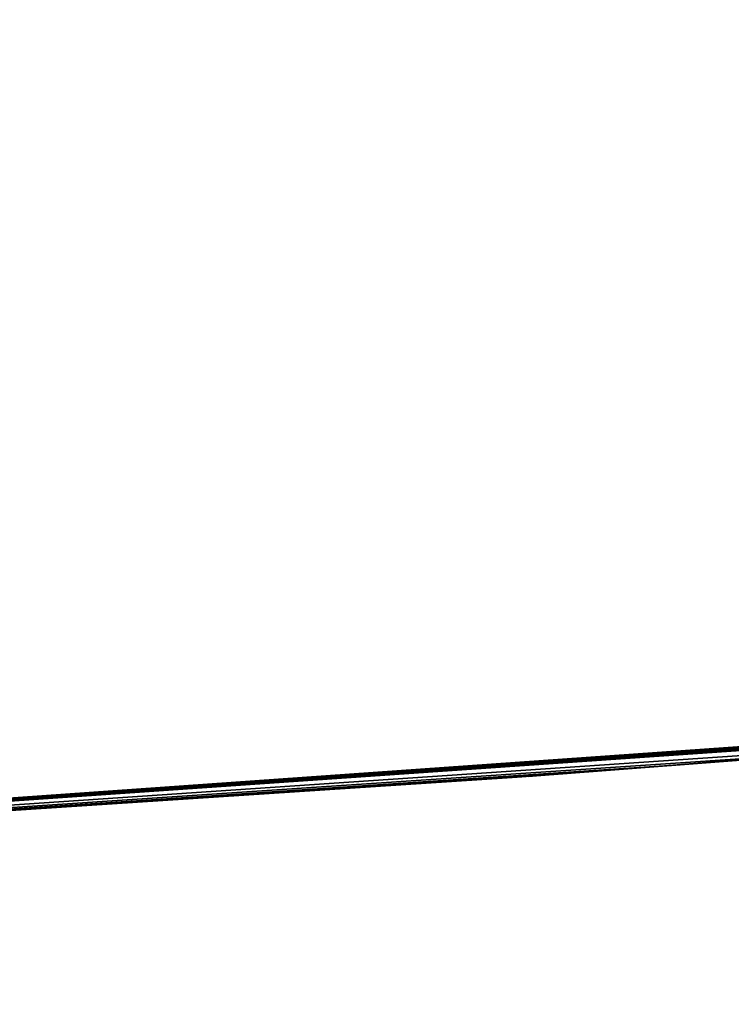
# Model space of a CAD drawing. Header units: millimetres. Extents: x -20 to 891, y -20 to 307.
# Tile 49 of 113: x 872.6252 to 872.7155, y 8.8137 to 8.9387. Entities that reach past the tile are written whole.
import ezdxf

# ---------------------------------------------------------------- set-up
doc = ezdxf.new("R2010")
doc.units = ezdxf.units.MM
doc.header["$LTSCALE"] = 41.718519
for name, color, linetype in [('78', 7, 'CONTINUOUS'), ('79', 7, 'CONTINUOUS'), ('80', 7, 'CONTINUOUS')]:
    doc.layers.add(name, color=color, linetype=linetype)

msp = doc.modelspace()

# ---------------------------------------------------------------- linework, layer by layer
at = {"layer": '78', "linetype": 'Continuous'}
for points in [[(866.54525, 48.24282, 65), (873.45983, 8.91633, 65), (867.12396, 48.37132, 65), (866.54525, 48.24282, 65)], [(873.45983, 8.91633, 65), (874.04762, 8.99293, 65), (867.12396, 48.37132, 65), (873.45983, 8.91633, 65)], [(865.9707, 48.09724, 65), (872.87006, 8.85719, 65), (866.54525, 48.24282, 65), (865.9707, 48.09724, 65)], [(872.87006, 8.85719, 65), (873.45983, 8.91633, 65), (866.54525, 48.24282, 65), (872.87006, 8.85719, 65)], [(872.27886, 8.81556, 65), (872.87006, 8.85719, 65), (865.9707, 48.09724, 65), (872.27886, 8.81556, 65)]]:
    msp.add_3dface(points, dxfattribs=at)
at = {"layer": '79', "linetype": 'Continuous'}
for points in [[(872.84444, 8.85502), (872.16423, 10.11124), (873.28988, 10.20536), (872.84444, 8.85502)], [(872.84444, 8.85502), (872.24471, 8.81369), (872.16423, 10.11124), (872.84444, 8.85502)]]:
    msp.add_3dface(points, dxfattribs=at)
at = {"layer": '80', "linetype": 'Continuous'}
for points in [[(872.87006, 8.85719, 65), (872.27886, 8.81556, 65), (872.86439, 8.85671, 26.78016), (872.87006, 8.85719, 65)], [(872.86439, 8.85671, 26.78016), (872.27886, 8.81556, 65), (872.85166, 8.85563, 26.75724), (872.86439, 8.85671, 26.78016)], [(872.84444, 8.85502), (872.70282, 8.84363, 6.81824), (872.24471, 8.81369), (872.84444, 8.85502)], [(872.85166, 8.85563, 26.75724), (872.27886, 8.81556, 65), (872.83927, 8.85459, 26.72919), (872.85166, 8.85563, 26.75724)], [(872.71923, 8.84489, 6.6263), (872.70282, 8.84363, 6.81824), (872.84444, 8.85502), (872.71923, 8.84489, 6.6263)], [(872.83927, 8.85459, 26.72919), (872.27886, 8.81556, 65), (872.82661, 8.85353, 26.6936), (872.83927, 8.85459, 26.72919)], [(872.82661, 8.85353, 26.6936), (872.27886, 8.81556, 65), (872.76799, 8.84874, 26.49365), (872.82661, 8.85353, 26.6936)], [(872.76799, 8.84874, 26.49365), (872.27886, 8.81556, 65), (872.73177, 8.84587, 26.33903), (872.76799, 8.84874, 26.49365)], [(872.73177, 8.84587, 26.33903), (872.27886, 8.81556, 65), (872.70697, 8.84395, 26.1966), (872.73177, 8.84587, 26.33903)], [(872.71777, 8.84478, 7.22401), (872.72266, 8.84516, 18.28574), (872.69684, 8.84317, 25.7792), (872.71777, 8.84478, 7.22401)], [(872.71971, 8.84493, 25.68224), (872.69684, 8.84317, 25.7792), (872.72266, 8.84516, 18.28574), (872.71971, 8.84493, 25.68224)], [(872.70697, 8.84395, 26.1966), (872.27886, 8.81556, 65), (872.69411, 8.84296, 26.08587), (872.70697, 8.84395, 26.1966)], [(872.702, 8.84356, 7.01976), (872.71777, 8.84478, 7.22401), (872.69684, 8.84317, 25.7792), (872.702, 8.84356, 7.01976)], [(872.70282, 8.84363, 6.81824), (872.27886, 8.81556, 65), (872.24471, 8.81369), (872.70282, 8.84363, 6.81824)], [(872.702, 8.84356, 7.01976), (872.27886, 8.81556, 65), (872.70282, 8.84363, 6.81824), (872.702, 8.84356, 7.01976)], [(872.27886, 8.81556, 65), (872.702, 8.84356, 7.01976), (872.68703, 8.84242, 25.90907), (872.27886, 8.81556, 65)], [(872.69411, 8.84296, 26.08587), (872.27886, 8.81556, 65), (872.68829, 8.84251, 25.99398), (872.69411, 8.84296, 26.08587)], [(872.68829, 8.84251, 25.99398), (872.27886, 8.81556, 65), (872.68703, 8.84242, 25.90907), (872.68829, 8.84251, 25.99398)], [(872.68703, 8.84242, 25.90907), (872.702, 8.84356, 7.01976), (872.68971, 8.84262, 25.83769), (872.68703, 8.84242, 25.90907)], [(872.68971, 8.84262, 25.83769), (872.702, 8.84356, 7.01976), (872.69684, 8.84317, 25.7792), (872.68971, 8.84262, 25.83769)]]:
    msp.add_3dface(points, dxfattribs=at)

doc.saveas('drawing.dxf')
